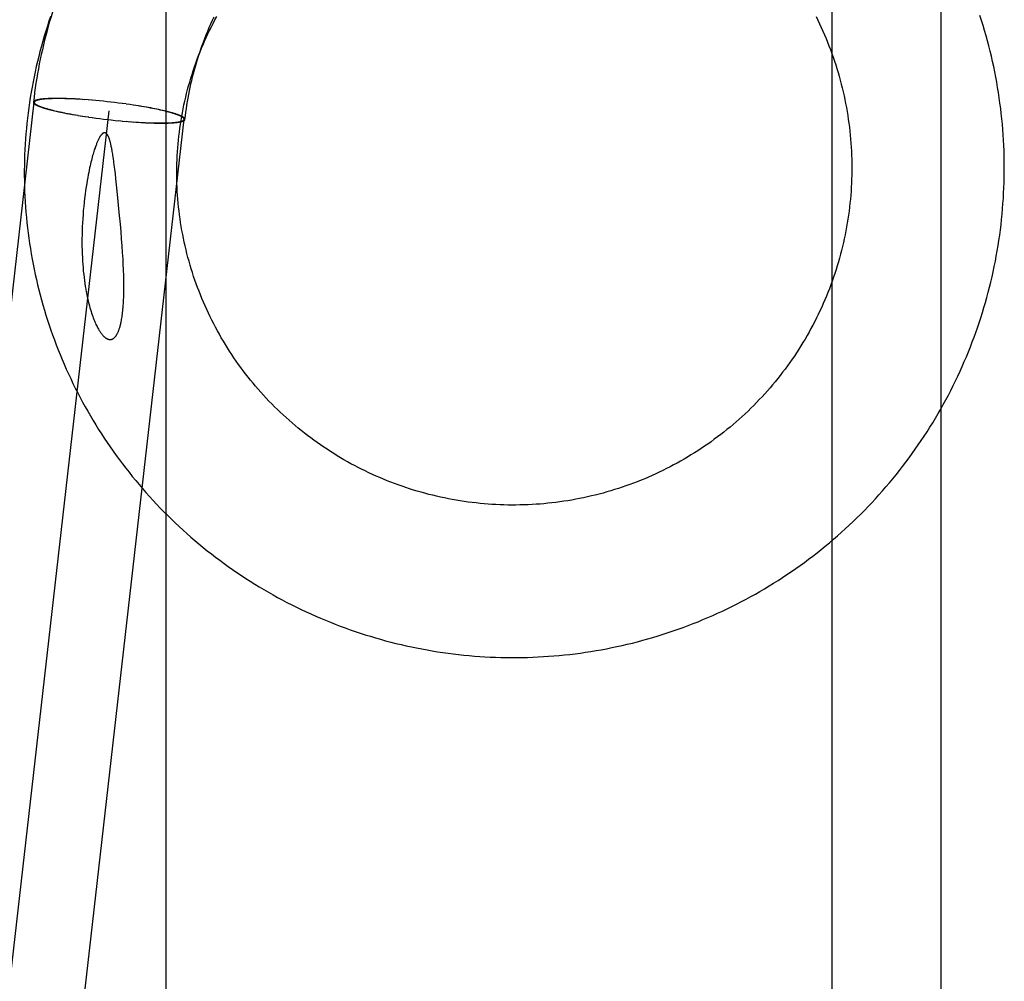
# Model space of a CAD drawing. Header units: inches. Extents: x 0 to 262, y 0 to 169.
# Tile 40 of 105: x 85.091 to 85.343, y 86.805 to 87.051. Entities that reach past the tile are written whole.
import ezdxf

# ---------------------------------------------------------------- set-up
doc = ezdxf.new("R2010")
doc.units = ezdxf.units.IN
doc.header["$LTSCALE"] = 14.384615
doc.header["$MEASUREMENT"] = 0
doc.linetypes.add('HIDDEN', pattern=[0.2, 0.1, -0.1])
doc.layers.add('DEFAULT_2', color=8, linetype='HIDDEN')

msp = doc.modelspace()

# ---------------------------------------------------------------- linework, layer by layer
at = {"layer": 'DEFAULT_2', "color": 8, "linetype": 'HIDDEN'}
for p, q in [((85.29912, 87.20123), (85.29912, 86.77723)), ((85.32708, 86.77723), (85.32708, 87.20123)), ((85.12895, 86.24066), (85.12895, 87.18036)), ((85.10041, 87.03106), (85.09996, 87.03106)), ((85.10055, 87.03103), (85.10011, 87.03102)), ((85.10087, 87.03107), (85.10041, 87.03106)), ((85.10101, 87.03103), (85.10055, 87.03103)), ((85.10135, 87.03106), (85.10087, 87.03107)), ((85.10148, 87.03103), (85.10101, 87.03103)), ((85.10184, 87.03106), (85.10135, 87.03106)), ((85.10197, 87.03103), (85.10148, 87.03103)), ((85.10235, 87.03105), (85.10184, 87.03106)), ((85.10247, 87.03102), (85.10197, 87.03103)), ((85.10287, 87.03104), (85.10235, 87.03105)), ((85.10299, 87.03101), (85.10247, 87.03102)), ((85.1034, 87.03103), (85.10287, 87.03104)), ((85.10351, 87.03099), (85.10299, 87.03101)), ((85.10395, 87.03101), (85.1034, 87.03103)), ((85.10405, 87.03097), (85.10351, 87.03099)), ((85.1045, 87.03098), (85.10395, 87.03101)), ((85.10461, 87.03095), (85.10405, 87.03097)), ((85.10507, 87.03096), (85.1045, 87.03098)), ((85.10517, 87.03093), (85.10461, 87.03095)), ((85.10565, 87.03093), (85.10507, 87.03096)), ((85.10574, 87.0309), (85.10517, 87.03093)), ((85.10624, 87.0309), (85.10565, 87.03093)), ((85.10633, 87.03086), (85.10574, 87.0309)), ((85.10684, 87.03086), (85.10624, 87.0309)), ((85.10692, 87.03083), (85.10633, 87.03086)), ((85.10752, 87.03079), (85.10684, 87.03086)), ((85.10813, 87.03075), (85.10745, 87.03082)), ((85.10906, 87.03068), (85.10806, 87.03078)), ((85.11, 87.0306), (85.109, 87.03071)), ((85.11095, 87.03052), (85.10995, 87.03063)), ((85.11191, 87.03043), (85.11091, 87.03055)), ((85.11287, 87.03033), (85.11188, 87.03045)), ((85.03495, 86.50122), (85.09519, 87.03009)), ((85.095, 87.03018), (85.09499, 87.03012)), ((85.0952, 87.03015), (85.09519, 87.03009)), ((85.10001, 87.02799), (85.10045, 87.02788)), ((85.10038, 87.02794), (85.10083, 87.02783)), ((85.11384, 87.03023), (85.11287, 87.03033)), ((85.11481, 87.03012), (85.11384, 87.03023)), ((85.11578, 87.03), (85.11481, 87.03012)), ((85.11675, 87.02988), (85.11578, 87.03)), ((85.11775, 87.02978), (85.11675, 87.02988)), ((85.11871, 87.02965), (85.11771, 87.02976)), ((85.11966, 87.02951), (85.11866, 87.02963)), ((85.1206, 87.02937), (85.1196, 87.0295)), ((85.12121, 87.02928), (85.12053, 87.02936)), ((85.12182, 87.02918), (85.12114, 87.02926)), ((85.12234, 87.02907), (85.12174, 87.02917)), ((85.12272, 87.02903), (85.12212, 87.02913)), ((85.12321, 87.02892), (85.12263, 87.02902)), ((85.1233, 87.02893), (85.12272, 87.02903)), ((85.12378, 87.02882), (85.12321, 87.02892)), ((85.12388, 87.02883), (85.1233, 87.02893)), ((85.12434, 87.02872), (85.12378, 87.02882)), ((85.12444, 87.02873), (85.12388, 87.02883)), ((85.12488, 87.02862), (85.12434, 87.02872)), ((85.125, 87.02863), (85.12444, 87.02873)), ((85.12542, 87.02851), (85.12488, 87.02862)), ((85.12554, 87.02852), (85.125, 87.02863)), ((85.12594, 87.02841), (85.12542, 87.02851)), ((85.12607, 87.02842), (85.12554, 87.02852)), ((85.12645, 87.02831), (85.12594, 87.02841)), ((85.12658, 87.02831), (85.12607, 87.02842)), ((85.12695, 87.0282), (85.12645, 87.02831)), ((85.12708, 87.0282), (85.12658, 87.02831)), ((85.12743, 87.0281), (85.12695, 87.0282)), ((85.12757, 87.0281), (85.12708, 87.0282)), ((85.1279, 87.02799), (85.12743, 87.0281)), ((85.12804, 87.02799), (85.12757, 87.0281)), ((85.12835, 87.02789), (85.1279, 87.02799)), ((85.12849, 87.02789), (85.12804, 87.02799)), ((85.05412, 86.49904), (85.11436, 87.02791)), ((85.0733, 86.49685), (85.13353, 87.02573)), ((85.10045, 87.02788), (85.10092, 87.02778)), ((85.10083, 87.02783), (85.10129, 87.02773)), ((85.10092, 87.02778), (85.1014, 87.02767)), ((85.10129, 87.02773), (85.10178, 87.02762)), ((85.1014, 87.02767), (85.10189, 87.02756)), ((85.10178, 87.02762), (85.10227, 87.02752)), ((85.10189, 87.02756), (85.1024, 87.02746)), ((85.10227, 87.02752), (85.10278, 87.02741)), ((85.1024, 87.02746), (85.10292, 87.02735)), ((85.10278, 87.02741), (85.1033, 87.02731)), ((85.10292, 87.02735), (85.10345, 87.02725)), ((85.1033, 87.02731), (85.10384, 87.0272)), ((85.10345, 87.02725), (85.104, 87.02714)), ((85.10384, 87.0272), (85.10439, 87.0271)), ((85.104, 87.02714), (85.10456, 87.02704)), ((85.10439, 87.0271), (85.10494, 87.027)), ((85.10456, 87.02704), (85.10513, 87.02694)), ((85.10494, 87.027), (85.10551, 87.0269)), ((85.10513, 87.02694), (85.1058, 87.02685)), ((85.10571, 87.02684), (85.10639, 87.02675)), ((85.1063, 87.02674), (85.10698, 87.02665)), ((85.1069, 87.02664), (85.10758, 87.02656)), ((85.10751, 87.02654), (85.10819, 87.02646)), ((85.10813, 87.02645), (85.10912, 87.02633)), ((85.10906, 87.02631), (85.11006, 87.02619)), ((85.11001, 87.02617), (85.11101, 87.02606)), ((85.11098, 87.02604), (85.11195, 87.02592)), ((85.11195, 87.02592), (85.11292, 87.0258)), ((85.11292, 87.0258), (85.1139, 87.02568)), ((85.1139, 87.02568), (85.11489, 87.02557)), ((85.11489, 87.02557), (85.11587, 87.02547)), ((85.11587, 87.02547), (85.11684, 87.02537)), ((85.13352, 87.02567), (85.13353, 87.02573)), ((85.13372, 87.02564), (85.13374, 87.0257)), ((85.11682, 87.02539), (85.11781, 87.02528)), ((85.11778, 87.0253), (85.11877, 87.02519)), ((85.11873, 87.02522), (85.11972, 87.02511)), ((85.11967, 87.02514), (85.12066, 87.02504)), ((85.12059, 87.02507), (85.12128, 87.025)), ((85.1212, 87.02503), (85.12188, 87.02496)), ((85.1218, 87.02499), (85.12248, 87.02493)), ((85.1221, 87.02497), (85.12269, 87.02494)), ((85.12248, 87.02493), (85.12307, 87.02489)), ((85.12298, 87.02492), (85.12355, 87.0249)), ((85.12307, 87.02489), (85.12365, 87.02486)), ((85.12355, 87.0249), (85.12412, 87.02487)), ((85.12365, 87.02486), (85.12422, 87.02484)), ((85.12412, 87.02487), (85.12467, 87.02485)), ((85.12422, 87.02484), (85.12478, 87.02482)), ((85.12467, 87.02485), (85.12521, 87.02483)), ((85.12478, 87.02482), (85.12532, 87.0248)), ((85.12521, 87.02483), (85.12574, 87.02481)), ((85.12532, 87.0248), (85.12586, 87.02478)), ((85.12574, 87.02481), (85.12625, 87.0248)), ((85.12586, 87.02478), (85.12638, 87.02477)), ((85.12625, 87.0248), (85.12675, 87.02479)), ((85.12638, 87.02477), (85.12688, 87.02476)), ((85.12675, 87.02479), (85.12724, 87.02479)), ((85.12688, 87.02476), (85.12738, 87.02476)), ((85.12724, 87.02479), (85.12771, 87.02479)), ((85.12738, 87.02476), (85.12785, 87.02476)), ((85.12771, 87.02479), (85.12817, 87.02479)), ((85.12785, 87.02476), (85.12832, 87.02476)), ((85.12817, 87.02479), (85.12861, 87.0248)), ((85.12832, 87.02476), (85.12876, 87.02477)), ((85.11555, 87.01489), (85.11543, 87.01571)), ((85.11567, 87.01398), (85.11555, 87.01489)), ((85.1158, 87.01296), (85.11567, 87.01398)), ((85.11593, 87.0118), (85.1158, 87.01296)), ((85.11642, 87.00737), (85.11616, 87.00976)), ((85.11668, 87.00473), (85.11642, 87.00737)), ((85.11695, 87.00188), (85.11668, 87.00473)), ((85.11722, 86.99895), (85.11695, 87.00188)), ((85.11738, 86.99704), (85.11722, 86.99895)), ((85.11753, 86.99518), (85.11738, 86.99704)), ((85.11767, 86.99339), (85.11753, 86.99518)), ((85.11779, 86.99165), (85.11767, 86.99339))]:
    msp.add_line(p, q, dxfattribs=at)
for points in [[(85.10135, 87.05758), (85.10102, 87.05663), (85.10062, 87.05546), (85.10023, 87.05428), (85.09985, 87.0531), (85.09948, 87.05192), (85.09913, 87.05073), (85.09879, 87.04954), (85.09846, 87.04834), (85.09814, 87.04714), (85.09783, 87.04594), (85.09754, 87.04474), (85.09726, 87.04353), (85.09699, 87.04232), (85.09673, 87.04111), (85.09649, 87.03989), (85.09626, 87.03867), (85.09604, 87.03745), (85.09583, 87.03623), (85.09564, 87.035), (85.09545, 87.03378), (85.09528, 87.03255), (85.09513, 87.03132), (85.09499, 87.03012)], [(85.09938, 87.05206), (85.09895, 87.0508), (85.09854, 87.04953), (85.09813, 87.04825), (85.09774, 87.04697), (85.09737, 87.04569), (85.09701, 87.0444), (85.09666, 87.04311), (85.09633, 87.04181), (85.09601, 87.04051), (85.0957, 87.03921), (85.09541, 87.0379), (85.09514, 87.0366), (85.09488, 87.03528), (85.09463, 87.03397), (85.0944, 87.03265), (85.09418, 87.03133), (85.09398, 87.03001), (85.09379, 87.02868), (85.09361, 87.02736), (85.09345, 87.02603), (85.09331, 87.0247), (85.09317, 87.02337), (85.09306, 87.02203), (85.09296, 87.0207), (85.09287, 87.01936), (85.0928, 87.01803), (85.09274, 87.01669), (85.0927, 87.01535), (85.09267, 87.01401), (85.09265, 87.01267), (85.09265, 87.01133), (85.09267, 87.00999), (85.0927, 87.00866), (85.09274, 87.00732), (85.0928, 87.00598), (85.09288, 87.00464), (85.09296, 87.0033), (85.09307, 87.00197), (85.09319, 87.00063), (85.09332, 86.9993), (85.09346, 86.99797), (85.09363, 86.99664), (85.0938, 86.99531), (85.09399, 86.99398), (85.0942, 86.99266), (85.09442, 86.99133), (85.09465, 86.99001), (85.0949, 86.9887), (85.09516, 86.98738), (85.09544, 86.98607), (85.09573, 86.98476), (85.09604, 86.98345), (85.09636, 86.98215), (85.09669, 86.98085), (85.09704, 86.97955), (85.0974, 86.97826), (85.09778, 86.97697), (85.09817, 86.97569), (85.09858, 86.97441), (85.099, 86.97313), (85.09943, 86.97186), (85.09988, 86.97059), (85.10034, 86.96933), (85.10081, 86.96807), (85.1013, 86.96682), (85.1018, 86.96558), (85.10232, 86.96433), (85.10285, 86.9631), (85.10339, 86.96187), (85.10394, 86.96064), (85.10451, 86.95943), (85.1051, 86.95821), (85.10569, 86.95701), (85.1063, 86.95581), (85.10692, 86.95461), (85.10756, 86.95343), (85.10821, 86.95225), (85.10887, 86.95108), (85.10954, 86.94991), (85.11023, 86.94875), (85.11093, 86.9476), (85.11164, 86.94646), (85.11236, 86.94532), (85.1131, 86.9442), (85.11385, 86.94308), (85.11461, 86.94196), (85.11538, 86.94086), (85.11617, 86.93976), (85.11696, 86.93868), (85.11777, 86.9376), (85.11859, 86.93653), (85.11943, 86.93547), (85.12027, 86.93442), (85.12113, 86.93337), (85.12199, 86.93234), (85.12287, 86.93132), (85.12376, 86.9303), (85.12466, 86.9293), (85.12557, 86.9283), (85.12649, 86.92731), (85.12743, 86.92634), (85.12837, 86.92537), (85.12932, 86.92442), (85.13029, 86.92347), (85.13126, 86.92254), (85.13225, 86.92161), (85.13324, 86.9207), (85.13425, 86.91979), (85.13526, 86.9189), (85.13629, 86.91802), (85.13732, 86.91715), (85.13837, 86.91629), (85.13942, 86.91544), (85.14048, 86.91461), (85.14155, 86.91378), (85.14263, 86.91297), (85.14372, 86.91217), (85.14482, 86.91138), (85.14593, 86.9106), (85.14704, 86.90983), (85.14816, 86.90908), (85.14929, 86.90833), (85.15043, 86.9076), (85.15158, 86.90688), (85.15274, 86.90618), (85.1539, 86.90549), (85.15507, 86.90481), (85.15625, 86.90414), (85.15743, 86.90348), (85.15863, 86.90284), (85.15982, 86.90221), (85.16103, 86.90159), (85.16224, 86.90099), (85.16346, 86.9004), (85.16469, 86.89982), (85.16592, 86.89926), (85.16716, 86.8987), (85.1684, 86.89817), (85.16965, 86.89764), (85.17091, 86.89713), (85.17217, 86.89663), (85.17344, 86.89615), (85.17471, 86.89568), (85.17598, 86.89522), (85.17727, 86.89478), (85.17855, 86.89435), (85.17984, 86.89394), (85.18114, 86.89354), (85.18244, 86.89315), (85.18374, 86.89278), (85.18505, 86.89242), (85.18636, 86.89207), (85.18768, 86.89174), (85.189, 86.89142), (85.19032, 86.89112), (85.19165, 86.89083), (85.19298, 86.89056), (85.19431, 86.8903), (85.19564, 86.89006), (85.19698, 86.88982), (85.19832, 86.88961), (85.19966, 86.88941), (85.20101, 86.88922), (85.20235, 86.88905), (85.2037, 86.88889), (85.20505, 86.88874), (85.2064, 86.88861), (85.20775, 86.8885), (85.20911, 86.8884), (85.21046, 86.88831), (85.21182, 86.88824), (85.21317, 86.88819), (85.21453, 86.88814), (85.21589, 86.88812), (85.21725, 86.8881), (85.2186, 86.88811), (85.21996, 86.88812), (85.22132, 86.88815), (85.22268, 86.8882), (85.22403, 86.88826), (85.22539, 86.88834), (85.22674, 86.88843), (85.2281, 86.88853), (85.22945, 86.88865), (85.2308, 86.88878), (85.23215, 86.88893), (85.2335, 86.88909), (85.23485, 86.88927), (85.23619, 86.88946), (85.23753, 86.88967), (85.23887, 86.88989), (85.24021, 86.89012), (85.24154, 86.89037), (85.24288, 86.89064), (85.2442, 86.89091), (85.24553, 86.89121), (85.24685, 86.89151), (85.24817, 86.89183)], [(85.1365, 87.04006), (85.13688, 87.04108), (85.13723, 87.04202), (85.1376, 87.04296), (85.13798, 87.04389), (85.13837, 87.04481), (85.13877, 87.04573), (85.13918, 87.04665), (85.13961, 87.04756), (85.14004, 87.04847), (85.14049, 87.04937), (85.14094, 87.05026), (85.14141, 87.05115), (85.14189, 87.05203)], [(85.13807, 87.04445), (85.13845, 87.04548), (85.13881, 87.04642), (85.13918, 87.04736), (85.13956, 87.04829), (85.13995, 87.04922), (85.14035, 87.05014), (85.14076, 87.05106), (85.14119, 87.05197)], [(85.29512, 87.05198), (85.29557, 87.05106), (85.29601, 87.05014), (85.29644, 87.04921)], [(85.33596, 86.97119), (85.3364, 86.97244), (85.33684, 86.97372), (85.33726, 86.97501), (85.33767, 86.9763), (85.33806, 86.9776), (85.33844, 86.9789), (85.33881, 86.9802), (85.33916, 86.98151), (85.33949, 86.98282), (85.33982, 86.98413), (85.34013, 86.98545), (85.34042, 86.98677), (85.3407, 86.9881), (85.34097, 86.98943), (85.34122, 86.99076), (85.34145, 86.99209), (85.34168, 86.99343), (85.34188, 86.99476), (85.34208, 86.9961), (85.34226, 86.99745), (85.34242, 86.99879), (85.34257, 87.00014), (85.34271, 87.00148), (85.34283, 87.00283), (85.34293, 87.00418), (85.34302, 87.00553), (85.3431, 87.00689), (85.34316, 87.00824), (85.34321, 87.00959), (85.34324, 87.01095), (85.34326, 87.0123), (85.34326, 87.01366), (85.34325, 87.01501), (85.34323, 87.01637), (85.34319, 87.01772), (85.34313, 87.01907), (85.34306, 87.02043), (85.34298, 87.02178), (85.34288, 87.02313), (85.34277, 87.02448), (85.34264, 87.02583), (85.34249, 87.02718), (85.34234, 87.02852), (85.34216, 87.02987), (85.34198, 87.03121), (85.34178, 87.03255), (85.34156, 87.03389), (85.34133, 87.03522), (85.34109, 87.03655), (85.34083, 87.03788), (85.34055, 87.03921), (85.34027, 87.04054), (85.33997, 87.04186), (85.33965, 87.04318), (85.33932, 87.04449), (85.33897, 87.0458), (85.33862, 87.04711), (85.33824, 87.04841), (85.33786, 87.04971), (85.33745, 87.05101), (85.33704, 87.0523)], [(85.29644, 87.04921), (85.29686, 87.04828), (85.29727, 87.04734), (85.29767, 87.04639), (85.29805, 87.04545), (85.29843, 87.04449), (85.29879, 87.04354), (85.29915, 87.04258), (85.29949, 87.04161), (85.29982, 87.04064), (85.30014, 87.03967), (85.30044, 87.03869), (85.30074, 87.03771), (85.30102, 87.03673), (85.30129, 87.03574), (85.30156, 87.03475), (85.3018, 87.03376), (85.30204, 87.03276), (85.30227, 87.03176), (85.30248, 87.03076), (85.30268, 87.02976), (85.30287, 87.02875), (85.30305, 87.02775), (85.30321, 87.02674), (85.30337, 87.02572), (85.30351, 87.02471), (85.30364, 87.0237), (85.30375, 87.02268), (85.30386, 87.02166), (85.30395, 87.02064), (85.30403, 87.01962), (85.3041, 87.0186), (85.30416, 87.01758), (85.3042, 87.01656), (85.30424, 87.01553), (85.30426, 87.01451), (85.30427, 87.01349), (85.30426, 87.01246), (85.30425, 87.01144), (85.30422, 87.01042), (85.30418, 87.0094), (85.30412, 87.00837), (85.30406, 87.00735), (85.30398, 87.00633), (85.30389, 87.00531), (85.30379, 87.0043), (85.30368, 87.00328), (85.30356, 87.00226), (85.30342, 87.00125), (85.30327, 87.00024), (85.30311, 86.99923), (85.30293, 86.99822), (85.30275, 86.99721), (85.30255, 86.99621), (85.30234, 86.99521), (85.30212, 86.99421), (85.30189, 86.99321), (85.30164, 86.99222), (85.30139, 86.99123), (85.30112, 86.99024), (85.30084, 86.98926), (85.30055, 86.98828), (85.30024, 86.9873), (85.29993, 86.98633), (85.2996, 86.98536), (85.29924, 86.98433)], [(85.13374, 87.0257), (85.13384, 87.0266), (85.13396, 87.02752), (85.13409, 87.02843), (85.13422, 87.02934), (85.13437, 87.03025), (85.13453, 87.03116), (85.1347, 87.03207), (85.13488, 87.03298), (85.13507, 87.03388), (85.13526, 87.03478), (85.13547, 87.03568), (85.13569, 87.03658), (85.13592, 87.03747), (85.13616, 87.03836), (85.13641, 87.03925), (85.13666, 87.04014), (85.13693, 87.04102), (85.13721, 87.0419), (85.1375, 87.04278), (85.13779, 87.04365), (85.13807, 87.04445)], [(85.13973, 86.97618), (85.1393, 86.9771), (85.13889, 86.97802), (85.13848, 86.97895), (85.13809, 86.97988), (85.1377, 86.98082), (85.13733, 86.98176), (85.13697, 86.98271), (85.13662, 86.98366), (85.13629, 86.98461), (85.13596, 86.98557), (85.13564, 86.98653), (85.13534, 86.9875), (85.13505, 86.98846), (85.13477, 86.98944), (85.1345, 86.99041), (85.13425, 86.99139), (85.134, 86.99237), (85.13377, 86.99336), (85.13355, 86.99434), (85.13334, 86.99533), (85.13315, 86.99632), (85.13296, 86.99732), (85.13279, 86.99831), (85.13263, 86.99931), (85.13248, 87.00031), (85.13235, 87.00131), (85.13222, 87.00231), (85.13211, 87.00331), (85.13201, 87.00432), (85.13192, 87.00533), (85.13185, 87.00633), (85.13178, 87.00734), (85.13173, 87.00835), (85.13169, 87.00936), (85.13167, 87.01036), (85.13165, 87.01137), (85.13165, 87.01238), (85.13166, 87.01339), (85.13168, 87.0144), (85.13172, 87.01541), (85.13176, 87.01642), (85.13182, 87.01742), (85.13189, 87.01843), (85.13198, 87.01943), (85.13207, 87.02044), (85.13218, 87.02144), (85.1323, 87.02244), (85.13243, 87.02344), (85.13258, 87.02444), (85.13273, 87.02544), (85.1329, 87.02643), (85.13308, 87.02742), (85.13327, 87.02841), (85.13348, 87.0294), (85.13369, 87.03038), (85.13392, 87.03137), (85.13416, 87.03234), (85.13441, 87.03332), (85.13468, 87.03429), (85.13495, 87.03526), (85.13524, 87.03623), (85.13554, 87.03719), (85.13585, 87.03815), (85.13617, 87.03911), (85.1365, 87.04006)], [(85.09996, 87.03106), (85.09974, 87.03105), (85.09953, 87.03105), (85.09932, 87.03104), (85.09912, 87.03103), (85.09892, 87.03102), (85.09872, 87.03102), (85.09853, 87.03101), (85.09835, 87.031), (85.09816, 87.03098), (85.09799, 87.03097), (85.09781, 87.03096), (85.09765, 87.03094), (85.09748, 87.03093), (85.09732, 87.03091), (85.09717, 87.0309), (85.09702, 87.03088), (85.09688, 87.03086), (85.09674, 87.03084), (85.09661, 87.03082), (85.09648, 87.0308), (85.09636, 87.03078), (85.09624, 87.03075), (85.09612, 87.03073), (85.09602, 87.03071), (85.09591, 87.03068), (85.09582, 87.03066), (85.09572, 87.03063), (85.09564, 87.0306), (85.09556, 87.03057), (85.09548, 87.03054), (85.09541, 87.03051), (85.09534, 87.03048), (85.09528, 87.03045), (85.09523, 87.03042), (85.09518, 87.03039), (85.09514, 87.03036), (85.0951, 87.03032), (85.09507, 87.03029), (85.09504, 87.03025), (85.09502, 87.03021), (85.095, 87.03018)], [(85.10011, 87.03102), (85.0999, 87.03102), (85.09969, 87.03101), (85.09948, 87.03101), (85.09928, 87.031), (85.09908, 87.03099), (85.09889, 87.03098), (85.0987, 87.03097), (85.09851, 87.03096), (85.09833, 87.03095), (85.09816, 87.03094), (85.09799, 87.03093), (85.09782, 87.03091), (85.09766, 87.0309), (85.0975, 87.03088), (85.09735, 87.03086), (85.09721, 87.03085), (85.09706, 87.03083), (85.09693, 87.03081), (85.09679, 87.03079), (85.09667, 87.03077), (85.09654, 87.03075), (85.09643, 87.03072), (85.09632, 87.0307), (85.09621, 87.03068), (85.09611, 87.03065), (85.09601, 87.03063), (85.09592, 87.0306), (85.09583, 87.03057), (85.09575, 87.03055), (85.09568, 87.03052), (85.09561, 87.03049), (85.09554, 87.03046), (85.09548, 87.03043), (85.09543, 87.03039), (85.09538, 87.03036), (85.09534, 87.03033), (85.0953, 87.0303), (85.09527, 87.03026), (85.09524, 87.03023), (85.09522, 87.03019), (85.0952, 87.03015)], [(85.09499, 87.03012), (85.09499, 87.0301), (85.09499, 87.03006), (85.09499, 87.03002), (85.095, 87.02999), (85.09502, 87.02994), (85.09504, 87.0299), (85.09507, 87.02986), (85.09511, 87.02982), (85.09514, 87.02978), (85.09519, 87.02973), (85.09524, 87.02969), (85.09529, 87.02965), (85.09536, 87.0296), (85.09542, 87.02956), (85.09549, 87.02951), (85.09557, 87.02946), (85.09565, 87.02942), (85.09574, 87.02937), (85.09583, 87.02932), (85.09593, 87.02928), (85.09604, 87.02923), (85.09615, 87.02918), (85.09626, 87.02913), (85.09638, 87.02908), (85.0965, 87.02903), (85.09663, 87.02898), (85.09677, 87.02893), (85.09691, 87.02888), (85.09705, 87.02883), (85.0972, 87.02878), (85.09736, 87.02873), (85.09752, 87.02867), (85.09768, 87.02862), (85.09785, 87.02857), (85.09802, 87.02852), (85.0982, 87.02847), (85.09838, 87.02841), (85.09857, 87.02836), (85.09876, 87.02831), (85.09896, 87.02826), (85.09916, 87.0282), (85.09937, 87.02815), (85.09957, 87.0281), (85.10001, 87.02799)], [(85.09519, 87.03009), (85.09519, 87.03008), (85.09519, 87.03004), (85.0952, 87.03), (85.09521, 87.02996), (85.09522, 87.02992), (85.09525, 87.02988), (85.09527, 87.02984), (85.09531, 87.0298), (85.09535, 87.02976), (85.09539, 87.02971), (85.09544, 87.02967), (85.0955, 87.02963), (85.09556, 87.02958), (85.09562, 87.02954), (85.09569, 87.02949), (85.09577, 87.02945), (85.09585, 87.0294), (85.09594, 87.02936), (85.09603, 87.02931), (85.09613, 87.02926), (85.09623, 87.02921), (85.09634, 87.02917), (85.09645, 87.02912), (85.09657, 87.02907), (85.09669, 87.02902), (85.09682, 87.02897), (85.09695, 87.02892), (85.09709, 87.02887), (85.09723, 87.02882), (85.09738, 87.02877), (85.09754, 87.02872), (85.09769, 87.02867), (85.09786, 87.02862), (85.09802, 87.02856), (85.09819, 87.02851), (85.09837, 87.02846), (85.09855, 87.02841), (85.09874, 87.02836), (85.09893, 87.0283), (85.09912, 87.02825), (85.09932, 87.0282), (85.09952, 87.02815), (85.09973, 87.02809), (85.09994, 87.02804), (85.10038, 87.02794)], [(85.13353, 87.02573), (85.13353, 87.02574), (85.13353, 87.02578), (85.13353, 87.02582), (85.13352, 87.02586), (85.1335, 87.0259), (85.13348, 87.02594), (85.13345, 87.02598), (85.13342, 87.02602), (85.13338, 87.02606), (85.13333, 87.02611), (85.13328, 87.02615), (85.13323, 87.02619), (85.13317, 87.02624), (85.1331, 87.02628), (85.13303, 87.02633), (85.13295, 87.02637), (85.13287, 87.02642), (85.13279, 87.02647), (85.13269, 87.02651), (85.1326, 87.02656), (85.13249, 87.02661), (85.13238, 87.02666), (85.13227, 87.02671), (85.13215, 87.02675), (85.13203, 87.0268), (85.1319, 87.02685), (85.13177, 87.0269), (85.13163, 87.02695), (85.13149, 87.027), (85.13134, 87.02705), (85.13119, 87.0271), (85.13103, 87.02716), (85.13087, 87.02721), (85.1307, 87.02726), (85.13053, 87.02731), (85.13035, 87.02736), (85.13017, 87.02741), (85.12999, 87.02747), (85.1298, 87.02752), (85.1296, 87.02757), (85.1294, 87.02762), (85.1292, 87.02767), (85.12899, 87.02773), (85.12878, 87.02778), (85.12835, 87.02789)], [(85.13374, 87.0257), (85.13374, 87.02572), (85.13374, 87.02576), (85.13373, 87.0258), (85.13372, 87.02584), (85.1337, 87.02588), (85.13368, 87.02592), (85.13365, 87.02596), (85.13362, 87.026), (85.13358, 87.02604), (85.13353, 87.02609), (85.13348, 87.02613), (85.13343, 87.02618), (85.13337, 87.02622), (85.1333, 87.02627), (85.13323, 87.02631), (85.13315, 87.02636), (85.13307, 87.0264), (85.13298, 87.02645), (85.13289, 87.0265), (85.13279, 87.02655), (85.13269, 87.02659), (85.13258, 87.02664), (85.13246, 87.02669), (85.13234, 87.02674), (85.13222, 87.02679), (85.13209, 87.02684), (85.13195, 87.02689), (85.13181, 87.02694), (85.13167, 87.02699), (85.13152, 87.02704), (85.13137, 87.0271), (85.13121, 87.02715), (85.13104, 87.0272), (85.13087, 87.02725), (85.1307, 87.0273), (85.13052, 87.02736), (85.13034, 87.02741), (85.13015, 87.02746), (85.12996, 87.02751), (85.12976, 87.02757), (85.12956, 87.02762), (85.12936, 87.02767), (85.12915, 87.02773), (85.12893, 87.02778), (85.12849, 87.02789)], [(85.12861, 87.0248), (85.12882, 87.0248), (85.12904, 87.02481), (85.12924, 87.02481), (85.12944, 87.02482), (85.12964, 87.02483), (85.12983, 87.02484), (85.13002, 87.02485), (85.13021, 87.02486), (85.13039, 87.02487), (85.13056, 87.02488), (85.13073, 87.0249), (85.1309, 87.02491), (85.13106, 87.02492), (85.13122, 87.02494), (85.13137, 87.02496), (85.13152, 87.02497), (85.13166, 87.02499), (85.1318, 87.02501), (85.13193, 87.02503), (85.13206, 87.02505), (85.13218, 87.02507), (85.1323, 87.0251), (85.13241, 87.02512), (85.13251, 87.02514), (85.13262, 87.02517), (85.13271, 87.02519), (85.1328, 87.02522), (85.13289, 87.02525), (85.13297, 87.02528), (85.13305, 87.02531), (85.13312, 87.02533), (85.13318, 87.02536), (85.13324, 87.0254), (85.13329, 87.02543), (85.13334, 87.02546), (85.13338, 87.02549), (85.13342, 87.02553), (85.13345, 87.02556), (85.13348, 87.0256), (85.1335, 87.02563), (85.13352, 87.02567)], [(85.12876, 87.02477), (85.12898, 87.02477), (85.12919, 87.02478), (85.1294, 87.02478), (85.1296, 87.02479), (85.1298, 87.0248), (85.13, 87.02481), (85.13019, 87.02482), (85.13038, 87.02483), (85.13056, 87.02484), (85.13074, 87.02485), (85.13091, 87.02486), (85.13108, 87.02488), (85.13124, 87.02489), (85.1314, 87.02491), (85.13155, 87.02493), (85.1317, 87.02494), (85.13184, 87.02496), (85.13198, 87.02498), (85.13212, 87.025), (85.13224, 87.02502), (85.13237, 87.02504), (85.13249, 87.02507), (85.1326, 87.02509), (85.13271, 87.02512), (85.13281, 87.02514), (85.13291, 87.02517), (85.133, 87.02519), (85.13309, 87.02522), (85.13317, 87.02525), (85.13324, 87.02528), (85.13331, 87.02531), (85.13338, 87.02534), (85.13344, 87.02537), (85.13349, 87.0254), (85.13354, 87.02543), (85.13359, 87.02547), (85.13362, 87.0255), (85.13366, 87.02554), (85.13368, 87.02557), (85.13371, 87.02561), (85.13372, 87.02564)], [(85.11543, 87.01571), (85.11537, 87.0161), (85.11532, 87.01647), (85.11526, 87.01682), (85.11521, 87.01715), (85.11515, 87.01747), (85.1151, 87.01777), (85.11505, 87.01805), (85.115, 87.01831), (85.11495, 87.01856), (85.1149, 87.01879), (85.11485, 87.01902), (85.1148, 87.01923), (85.11476, 87.01943), (85.11471, 87.01962), (85.11466, 87.0198), (85.11462, 87.01997), (85.11457, 87.02013), (85.11453, 87.02029), (85.11449, 87.02043), (85.11444, 87.02057), (85.1144, 87.0207), (85.11436, 87.02082), (85.11431, 87.02093), (85.11427, 87.02104), (85.11423, 87.02114), (85.11419, 87.02123), (85.11416, 87.02132), (85.11412, 87.0214), (85.11408, 87.02147), (85.11404, 87.02155), (85.11401, 87.02161), (85.11397, 87.02167), (85.11394, 87.02173), (85.1139, 87.02179), (85.11387, 87.02183), (85.11383, 87.02188), (85.1138, 87.02192), (85.11377, 87.02196), (85.11374, 87.022), (85.11371, 87.02203), (85.11368, 87.02206), (85.11365, 87.02208), (85.11363, 87.02211), (85.1136, 87.02213), (85.11357, 87.02215), (85.11355, 87.02217), (85.11352, 87.02219), (85.1135, 87.02221), (85.11347, 87.02222), (85.11345, 87.02223), (85.11342, 87.02224), (85.1134, 87.02225), (85.11337, 87.02226), (85.11335, 87.02227), (85.11333, 87.02228), (85.1133, 87.02228), (85.11328, 87.02229), (85.11326, 87.02229), (85.11324, 87.0223), (85.11321, 87.0223), (85.11319, 87.0223), (85.11317, 87.0223), (85.11314, 87.0223), (85.11312, 87.0223), (85.11309, 87.02229), (85.11307, 87.02229), (85.11304, 87.02228), (85.11302, 87.02228), (85.11299, 87.02227), (85.11296, 87.02226), (85.11294, 87.02225), (85.11291, 87.02224), (85.11288, 87.02223), (85.11285, 87.02221), (85.11282, 87.0222), (85.11279, 87.02218), (85.11275, 87.02216), (85.11272, 87.02213), (85.11268, 87.02211), (85.11265, 87.02208), (85.11261, 87.02205), (85.11257, 87.02201), (85.11253, 87.02197), (85.11248, 87.02193), (85.11244, 87.02188), (85.11239, 87.02183), (85.11235, 87.02178), (85.1123, 87.02172), (85.11225, 87.02165), (85.1122, 87.02158), (85.11215, 87.02151), (85.11209, 87.02143), (85.11204, 87.02135), (85.11198, 87.02125), (85.11192, 87.02116), (85.11186, 87.02105), (85.1118, 87.02094), (85.11173, 87.02082), (85.11167, 87.02069), (85.1116, 87.02056), (85.11153, 87.02041), (85.11146, 87.02025), (85.11138, 87.02009), (85.11131, 87.01991), (85.11123, 87.01972), (85.11115, 87.01953), (85.11107, 87.01932), (85.11099, 87.0191), (85.1109, 87.01887), (85.11081, 87.01863), (85.11073, 87.01837), (85.11063, 87.0181), (85.11054, 87.01781), (85.11044, 87.0175), (85.11034, 87.01717), (85.11024, 87.01682), (85.11013, 87.01645), (85.11003, 87.01606), (85.10992, 87.01565), (85.10981, 87.01523), (85.1097, 87.01478), (85.10959, 87.01432), (85.10947, 87.01382), (85.10936, 87.01329), (85.10924, 87.01274), (85.10911, 87.01214), (85.10899, 87.01151), (85.10886, 87.01083), (85.10873, 87.01011), (85.1086, 87.00933), (85.10847, 87.00851)], [(85.11616, 87.00976), (85.11608, 87.01048), (85.11593, 87.0118)], [(85.10847, 87.00851), (85.10833, 87.00753), (85.10819, 87.00654), (85.10806, 87.00553), (85.10795, 87.0045), (85.10784, 87.00346), (85.10774, 87.00242), (85.10766, 87.00137), (85.10758, 87.00032), (85.10752, 86.99927), (85.10747, 86.99823), (85.10743, 86.9972), (85.10741, 86.99618), (85.10739, 86.99518), (85.10739, 86.99419), (85.1074, 86.99321), (85.10742, 86.99225), (85.10745, 86.99131), (85.10749, 86.99039), (85.10754, 86.98949), (85.1076, 86.98861), (85.10767, 86.98775), (85.10774, 86.98691), (85.10783, 86.98609), (85.10792, 86.98529), (85.10802, 86.98451), (85.10813, 86.98375), (85.10824, 86.98302), (85.10836, 86.98231), (85.10848, 86.98163), (85.10861, 86.98098), (85.10874, 86.98035), (85.10887, 86.97975), (85.10901, 86.97917), (85.10915, 86.97861), (85.10929, 86.97807), (85.10943, 86.97756), (85.10957, 86.97707), (85.10972, 86.9766), (85.10986, 86.97615), (85.11001, 86.97573), (85.11015, 86.97533), (85.11029, 86.97494), (85.11043, 86.97458), (85.11057, 86.97424), (85.11071, 86.97391), (85.11084, 86.9736), (85.11098, 86.97331), (85.11111, 86.97304), (85.11124, 86.97278), (85.11136, 86.97254), (85.11148, 86.97232), (85.1116, 86.9721), (85.11172, 86.9719), (85.11183, 86.97172), (85.11195, 86.97154), (85.11206, 86.97138), (85.11216, 86.97122), (85.11227, 86.97108), (85.11237, 86.97094), (85.11247, 86.97082), (85.11256, 86.9707), (85.11265, 86.97059), (85.11275, 86.97049), (85.11283, 86.9704), (85.11292, 86.97031), (85.113, 86.97023), (85.11308, 86.97015), (85.11316, 86.97008), (85.11324, 86.97002), (85.11331, 86.96996), (85.11338, 86.9699), (85.11346, 86.96985), (85.11352, 86.9698), (85.11359, 86.96976), (85.11366, 86.96972), (85.11372, 86.96968), (85.11378, 86.96965), (85.11384, 86.96962), (85.1139, 86.96959), (85.11396, 86.96957), (85.11402, 86.96955), (85.11408, 86.96953), (85.11413, 86.96951), (85.11418, 86.96949), (85.11424, 86.96948), (85.11429, 86.96947), (85.11434, 86.96946), (85.11439, 86.96945), (85.11444, 86.96944), (85.11449, 86.96944), (85.11454, 86.96944), (85.11459, 86.96944), (85.11464, 86.96944), (85.11468, 86.96944), (85.11473, 86.96944), (85.11478, 86.96945), (85.11482, 86.96945), (85.11487, 86.96946), (85.11491, 86.96947), (85.11496, 86.96948), (85.115, 86.9695), (85.11505, 86.96951), (85.11509, 86.96953), (85.11514, 86.96954), (85.11518, 86.96956), (85.11523, 86.96958), (85.11528, 86.96961), (85.11532, 86.96963), (85.11537, 86.96966), (85.11541, 86.96969), (85.11546, 86.96972), (85.11551, 86.96975), (85.11555, 86.96979), (85.1156, 86.96983), (85.11565, 86.96987), (85.11569, 86.96991), (85.11574, 86.96996), (85.11579, 86.97), (85.11584, 86.97006), (85.11589, 86.97011), (85.11594, 86.97017), (85.11599, 86.97023), (85.11604, 86.9703), (85.1161, 86.97037), (85.11615, 86.97045), (85.1162, 86.97053), (85.11626, 86.97061), (85.11631, 86.9707), (85.11637, 86.9708), (85.11642, 86.9709), (85.11648, 86.97101), (85.11654, 86.97113), (85.11659, 86.97125), (85.11665, 86.97138), (85.11671, 86.97152), (85.11677, 86.97167), (85.11683, 86.97182), (85.11689, 86.97199), (85.11695, 86.97216), (85.11701, 86.97234), (85.11707, 86.97254), (85.11713, 86.97274), (85.11719, 86.97296), (85.11725, 86.97319), (85.11731, 86.97344), (85.11737, 86.9737), (85.11742, 86.97398), (85.11748, 86.97427), (85.11754, 86.97458), (85.11759, 86.9749), (85.11764, 86.97524), (85.1177, 86.97559), (85.11775, 86.97597), (85.11779, 86.97636), (85.11784, 86.97677), (85.11788, 86.9772), (85.11792, 86.97765), (85.11796, 86.97812), (85.11799, 86.97861), (85.11802, 86.97912), (85.11804, 86.97965), (85.11807, 86.98021), (85.11808, 86.98078), (85.1181, 86.98138), (85.11811, 86.982), (85.11811, 86.98263), (85.11811, 86.98329), (85.1181, 86.98396), (85.11809, 86.98466), (85.11808, 86.98537), (85.11806, 86.9861), (85.11803, 86.98686)], [(85.11803, 86.98686), (85.118, 86.98761), (85.11797, 86.98839), (85.11793, 86.98918), (85.11789, 86.98999), (85.11779, 86.99165)], [(85.29924, 86.98433), (85.2989, 86.98338), (85.29853, 86.98242), (85.29816, 86.98147), (85.29778, 86.98052), (85.29738, 86.97958), (85.29697, 86.97864), (85.29656, 86.9777), (85.29613, 86.97677), (85.29569, 86.97585), (85.29524, 86.97493), (85.29477, 86.97402), (85.2943, 86.97311), (85.29382, 86.97221), (85.29332, 86.97131), (85.29282, 86.97042), (85.2923, 86.96954), (85.29178, 86.96866), (85.29124, 86.96779), (85.29069, 86.96692), (85.29014, 86.96606), (85.28957, 86.96521), (85.28899, 86.96437), (85.2884, 86.96353), (85.28781, 86.9627), (85.2872, 86.96187), (85.28658, 86.96105), (85.28596, 86.96024), (85.28532, 86.95944), (85.28467, 86.95865), (85.28402, 86.95786), (85.28335, 86.95708), (85.28268, 86.95631), (85.282, 86.95555), (85.28131, 86.95479), (85.28061, 86.95405), (85.2799, 86.95331), (85.27918, 86.95258), (85.27845, 86.95186), (85.27772, 86.95114), (85.27697, 86.95044), (85.27622, 86.94975), (85.27546, 86.94906), (85.27469, 86.94838), (85.27391, 86.94772), (85.27313, 86.94706), (85.27234, 86.94641), (85.27154, 86.94577), (85.27073, 86.94514), (85.26992, 86.94452), (85.26909, 86.94391), (85.26826, 86.94331), (85.26743, 86.94271), (85.26658, 86.94213), (85.26573, 86.94156), (85.26488, 86.941), (85.26401, 86.94045), (85.26314, 86.93991), (85.26227, 86.93938), (85.26139, 86.93886), (85.2605, 86.93835), (85.2596, 86.93785), (85.2587, 86.93736), (85.2578, 86.93688), (85.25688, 86.93642), (85.25597, 86.93596), (85.25504, 86.93551), (85.25412, 86.93508), (85.25318, 86.93466), (85.25225, 86.93424), (85.2513, 86.93384), (85.25036, 86.93345), (85.2494, 86.93307), (85.24845, 86.93271), (85.24749, 86.93235), (85.24652, 86.932), (85.24555, 86.93167), (85.24458, 86.93135), (85.2436, 86.93104), (85.24262, 86.93074), (85.24164, 86.93045), (85.24065, 86.93018), (85.23966, 86.92991), (85.23867, 86.92966), (85.23768, 86.92942), (85.23668, 86.92919), (85.23568, 86.92897), (85.23467, 86.92877), (85.23367, 86.92857), (85.23266, 86.92839), (85.23165, 86.92822), (85.23063, 86.92806), (85.22962, 86.92792), (85.22861, 86.92778), (85.22759, 86.92766), (85.22657, 86.92755), (85.22555, 86.92745), (85.22453, 86.92737), (85.22351, 86.92729), (85.22249, 86.92723), (85.22146, 86.92718), (85.22044, 86.92714), (85.21941, 86.92712), (85.21839, 86.9271), (85.21737, 86.9271), (85.21634, 86.92711), (85.21532, 86.92714), (85.2143, 86.92717), (85.21327, 86.92722), (85.21225, 86.92728), (85.21123, 86.92735), (85.21021, 86.92743), (85.20919, 86.92752), (85.20817, 86.92763), (85.20715, 86.92775), (85.20614, 86.92788), (85.20513, 86.92802), (85.20411, 86.92818), (85.2031, 86.92834), (85.2021, 86.92852), (85.20109, 86.92871), (85.20009, 86.92891), (85.19909, 86.92912), (85.19809, 86.92935), (85.19709, 86.92959), (85.1961, 86.92984), (85.19511, 86.9301), (85.19413, 86.93037), (85.19314, 86.93065), (85.19216, 86.93095), (85.19119, 86.93125), (85.19022, 86.93157), (85.18925, 86.9319), (85.18829, 86.93224), (85.18733, 86.93259), (85.18637, 86.93296), (85.18542, 86.93333), (85.18447, 86.93372), (85.18353, 86.93411), (85.1826, 86.93452), (85.18166, 86.93494), (85.18074, 86.93537), (85.17982, 86.93581), (85.1789, 86.93626), (85.17799, 86.93672), (85.17708, 86.93719), (85.17618, 86.93768), (85.17529, 86.93817), (85.1744, 86.93867), (85.17352, 86.93919), (85.17265, 86.93971), (85.17178, 86.94025), (85.17092, 86.94079), (85.17006, 86.94135), (85.16921, 86.94192), (85.16837, 86.94249), (85.16754, 86.94308), (85.16671, 86.94367), (85.16589, 86.94427), (85.16507, 86.94489), (85.16427, 86.94551), (85.16347, 86.94615), (85.16268, 86.94679), (85.1619, 86.94744), (85.16112, 86.9481), (85.16035, 86.94877), (85.15959, 86.94945), (85.15884, 86.95014), (85.1581, 86.95083), (85.15737, 86.95154), (85.15664, 86.95225), (85.15592, 86.95297), (85.15522, 86.9537), (85.15452, 86.95444), (85.15383, 86.95519), (85.15315, 86.95594), (85.15247, 86.95671), (85.15181, 86.95748), (85.15116, 86.95826), (85.15051, 86.95904), (85.14988, 86.95983), (85.14925, 86.96064), (85.14864, 86.96144), (85.14803, 86.96226), (85.14743, 86.96308), (85.14685, 86.96391), (85.14627, 86.96475), (85.14571, 86.96559), (85.14515, 86.96644), (85.14461, 86.96729), (85.14407, 86.96816), (85.14355, 86.96902), (85.14303, 86.9699), (85.14253, 86.97078), (85.14203, 86.97166), (85.14155, 86.97256), (85.14108, 86.97345), (85.14062, 86.97436), (85.14017, 86.97526), (85.13973, 86.97618)], [(85.24817, 86.89183), (85.24949, 86.89217), (85.2508, 86.89252), (85.25211, 86.89288), (85.25341, 86.89326), (85.25471, 86.89365), (85.25601, 86.89406), (85.2573, 86.89448), (85.25859, 86.89491), (85.25987, 86.89536), (85.26114, 86.89582), (85.26242, 86.89629), (85.26368, 86.89678), (85.26494, 86.89728), (85.2662, 86.8978), (85.26745, 86.89833), (85.26869, 86.89887), (85.26993, 86.89943), (85.27116, 86.9), (85.27239, 86.90058), (85.27361, 86.90118), (85.27482, 86.90178), (85.27603, 86.90241), (85.27723, 86.90304), (85.27842, 86.90369), (85.2796, 86.90435), (85.28078, 86.90502), (85.28195, 86.90571), (85.28312, 86.90641), (85.28427, 86.90712), (85.28542, 86.90784), (85.28656, 86.90858), (85.28769, 86.90933), (85.28881, 86.91009), (85.28993, 86.91086), (85.29104, 86.91164), (85.29213, 86.91244), (85.29322, 86.91325), (85.2943, 86.91407), (85.29537, 86.9149), (85.29644, 86.91574), (85.29749, 86.9166), (85.29853, 86.91746), (85.29957, 86.91834), (85.30059, 86.91923), (85.30161, 86.92013), (85.30261, 86.92104), (85.30361, 86.92196), (85.3046, 86.92289), (85.30557, 86.92383), (85.30654, 86.92478), (85.30749, 86.92574), (85.30843, 86.92672), (85.30937, 86.9277), (85.31029, 86.92869), (85.3112, 86.9297), (85.3121, 86.93071), (85.31299, 86.93173), (85.31387, 86.93276), (85.31474, 86.93381), (85.31559, 86.93486), (85.31644, 86.93592), (85.31727, 86.93699), (85.31809, 86.93806), (85.3189, 86.93915), (85.3197, 86.94025), (85.32049, 86.94135), (85.32126, 86.94246), (85.32202, 86.94358), (85.32277, 86.94471), (85.32351, 86.94585), (85.32424, 86.94699), (85.32495, 86.94815), (85.32565, 86.94931), (85.32633, 86.95047), (85.32701, 86.95165), (85.32767, 86.95283), (85.32832, 86.95402), (85.32896, 86.95522), (85.32958, 86.95642), (85.33019, 86.95763), (85.33079, 86.95885), (85.33137, 86.96007), (85.33194, 86.9613), (85.3325, 86.96253), (85.33304, 86.96378), (85.33357, 86.96502), (85.33409, 86.96627), (85.33459, 86.96753), (85.33508, 86.9688), (85.33555, 86.97007), (85.33596, 86.97119)]]:
    msp.add_lwpolyline(points, dxfattribs=at)

doc.saveas('drawing.dxf')
